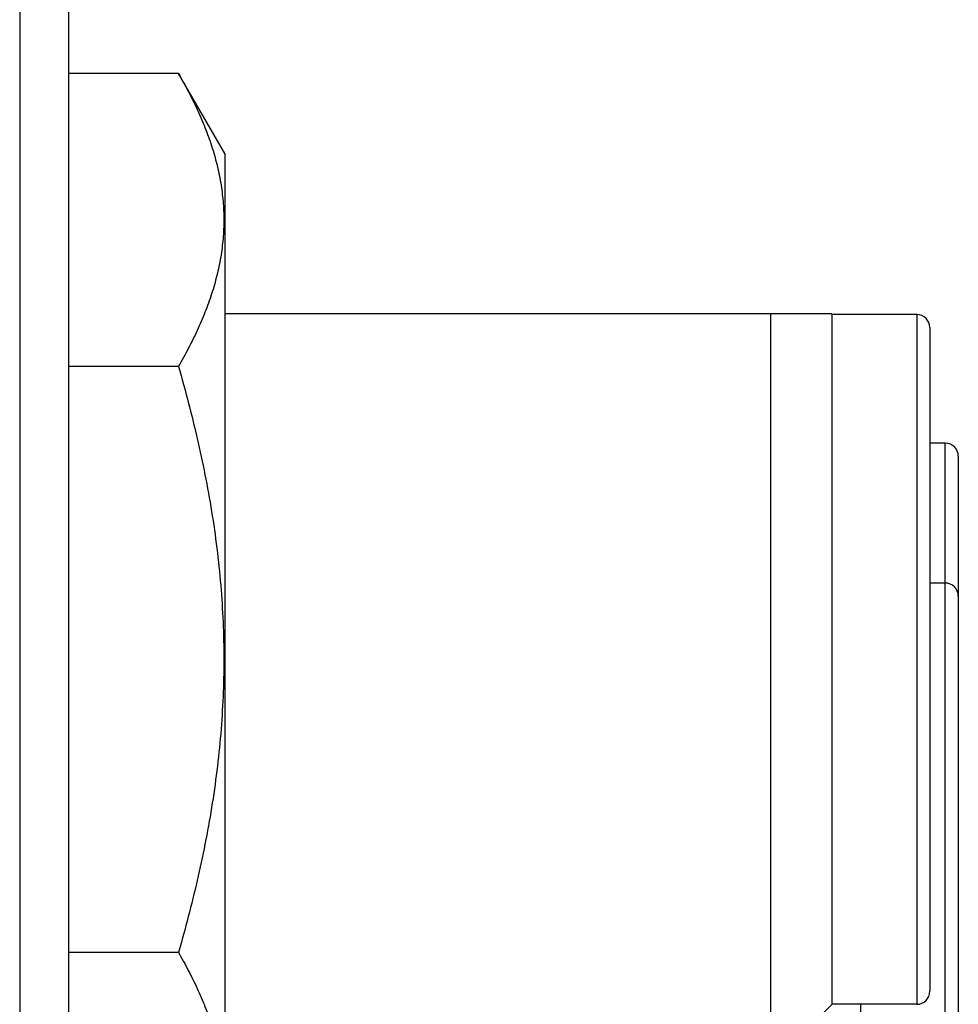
# Model space of a CAD drawing. Header units: inches. Extents: x 0 to 22, y 0 to 17.
# Tile 8 of 114: x 2.886 to 3.174, y 8.545 to 8.848. Entities that reach past the tile are written whole.
import ezdxf

# ---------------------------------------------------------------- set-up
doc = ezdxf.new("R2010")
doc.units = ezdxf.units.IN
doc.header["$LTSCALE"] = 1.21
doc.header["$MEASUREMENT"] = 0
doc.layers.get('0').update_dxf_attribs({"linetype": 'CONTINUOUS'})

msp = doc.modelspace()

# ---------------------------------------------------------------- linework, layer by layer
at = {"color": 7, "linetype": 'CONTINUOUS'}
for p, q in [((2.8858754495, 12.2950779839), (2.8858754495, 8.1591679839)), ((2.9008754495, 12.2810779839), (2.9008754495, 8.1591679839)), ((2.9346534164, 8.8315672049), (2.9008754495, 8.8315672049)), ((2.9488754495, 8.8069339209), (2.9346534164, 8.8315672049)), ((2.9488754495, 8.8069339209), (2.9488754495, 8.4959339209)), ((2.9488754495, 8.7577588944), (3.135184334, 8.7577588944)), ((3.1165093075, 8.7577588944), (3.1165093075, 8.5264339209)), ((3.1355093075, 8.7574339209), (3.135184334, 8.7577588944)), ((3.1615093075, 8.7574339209), (3.1355093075, 8.7574339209)), ((3.1355093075, 8.5454339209), (3.1355093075, 8.7574339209)), ((3.1655093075, 8.7534339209), (3.1655093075, 8.5494339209)), ((2.9346534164, 8.7415005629), (2.9008754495, 8.7415005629)), ((3.1702612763, 8.7179183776), (3.1655093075, 8.7179183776)), ((3.1742612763, 8.7139183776), (3.1742612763, 8.4669112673)), ((3.1702612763, 8.6749112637), (3.1655093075, 8.6749112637)), ((2.9346534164, 8.5613672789), (2.9008754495, 8.5613672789)), ((3.1355093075, 8.5454339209), (3.1165093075, 8.5264339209)), ((3.1615093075, 8.5454339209), (3.1355093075, 8.5454339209)), ((3.1442612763, 8.5454339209), (3.1442612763, 8.4629112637))]:
    msp.add_line(p, q, dxfattribs=at)
at = {"color": 9, "linetype": 'CONTINUOUS'}
for p, q in [((3.1615093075, 8.7574339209), (3.1615093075, 8.5454339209)), ((3.1702612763, 8.4629112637), (3.1702612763, 8.7179183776))]:
    msp.add_line(p, q, dxfattribs=at)
at = {"color": 7, "linetype": 'CONTINUOUS'}
for centre, start, end in [((3.1615093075, 8.7534339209), 0, 90), ((3.1702612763, 8.7139183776), 0, 90), ((3.1702612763, 8.6709112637), 359.9999480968, 90), ((3.1615093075, 8.5494339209), 270, 360)]:
    msp.add_arc(centre, 0.004, start, end, dxfattribs=at)
for points, knots in [([(2.9346534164, 8.8315672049), (2.9357016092, 8.8297516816), (2.9377103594, 8.82610943), (2.94044829, 8.8205613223), (2.942851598, 8.8149723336), (2.9448841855, 8.8093437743), (2.9465108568, 8.8036787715), (2.9476995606, 8.7979829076), (2.9484242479, 8.7922644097), (2.9486678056, 8.7865338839), (2.9484242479, 8.780803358), (2.9476995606, 8.7750848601), (2.9465108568, 8.7693889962), (2.9448841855, 8.7637239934), (2.942851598, 8.7580954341), (2.94044829, 8.7525064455), (2.9377103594, 8.7469583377), (2.9357016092, 8.7433160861), (2.9346534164, 8.7415005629)], [0, 0, 0, 0, 0.0659400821, 0.1307867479, 0.1945292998, 0.2572012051, 0.3188935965, 0.3797644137, 0.4400392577, 0.5, 0.5599607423, 0.6202355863, 0.6811064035, 0.7427987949, 0.8054707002, 0.8692132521, 0.9340599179, 1, 1, 1, 1]), ([(2.9346534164, 8.7415005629), (2.9357101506, 8.7378399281), (2.9377345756, 8.7304925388), (2.9404704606, 8.7193929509), (2.9428704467, 8.7082155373), (2.9448986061, 8.6969643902), (2.9465202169, 8.6856471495), (2.9477040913, 8.6742754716), (2.9484252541, 8.6628648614), (2.9486675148, 8.6514339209), (2.9484252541, 8.6400029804), (2.9477040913, 8.6285923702), (2.9465202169, 8.6172206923), (2.9448986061, 8.6059034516), (2.9428704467, 8.5946523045), (2.9404704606, 8.5834748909), (2.9377345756, 8.5723753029), (2.9357101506, 8.5650279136), (2.9346534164, 8.5613672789)], [0, 0, 0, 0, 0.0625007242, 0.1250011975, 0.1875015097, 0.2500015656, 0.3125013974, 0.3750010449, 0.437500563, 0.5, 0.562499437, 0.6249989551, 0.6874986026, 0.7499984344, 0.8124984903, 0.8749988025, 0.9374992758, 1, 1, 1, 1]), ([(2.9346534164, 8.5613672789), (2.9357016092, 8.5595517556), (2.9377103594, 8.555909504), (2.94044829, 8.5503613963), (2.942851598, 8.5447724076), (2.9448841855, 8.5391438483), (2.9465108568, 8.5334788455), (2.9476995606, 8.5277829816), (2.9484242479, 8.5220644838), (2.9486678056, 8.5163339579), (2.9484242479, 8.510603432), (2.9476995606, 8.5048849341), (2.9465108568, 8.4991890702), (2.9448841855, 8.4935240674), (2.942851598, 8.4878955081), (2.94044829, 8.4823065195), (2.9377103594, 8.4767584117), (2.9357016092, 8.4731161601), (2.9346534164, 8.4713006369)], [0, 0, 0, 0, 0.0659400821, 0.1307867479, 0.1945292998, 0.2572012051, 0.3188935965, 0.3797644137, 0.4400392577, 0.5, 0.5599607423, 0.6202355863, 0.6811064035, 0.7427987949, 0.8054707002, 0.8692132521, 0.9340599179, 1, 1, 1, 1])]:
    msp.add_open_spline(points, degree=3, knots=knots, dxfattribs=at)

doc.saveas('drawing.dxf')
